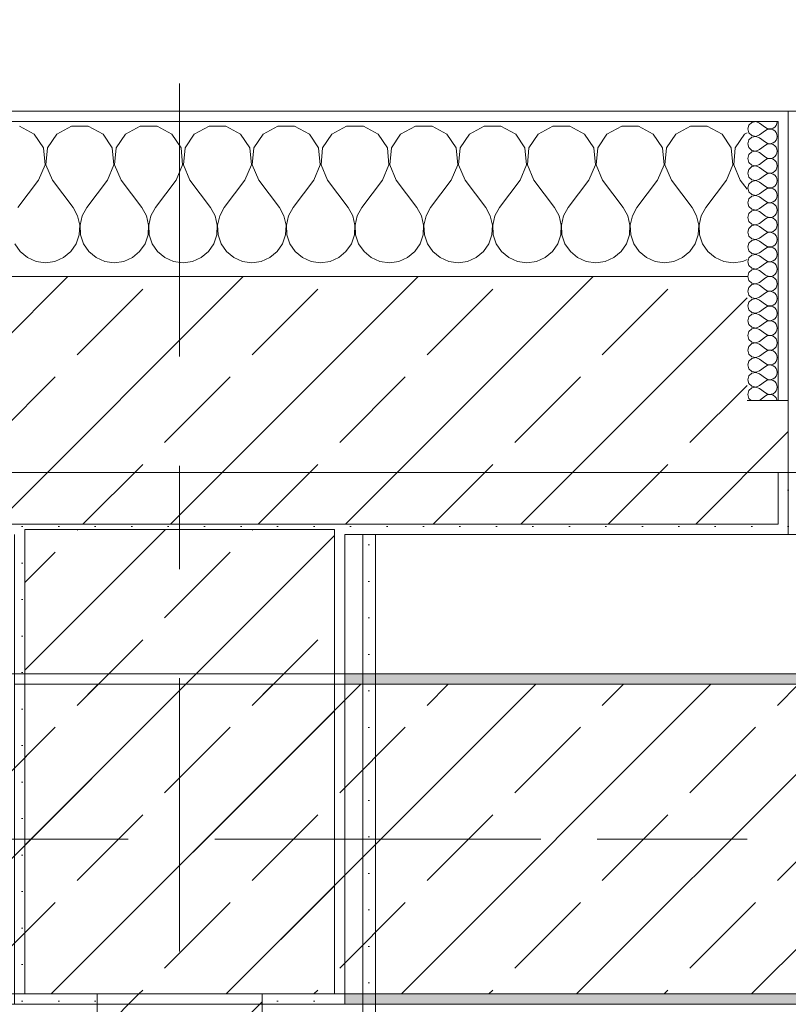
# Model space of a CAD drawing. Header units: metres. Extents: x -3.6 to 84.5, y -11 to 16.8.
# Tile 45 of 256: x 4 to 4.7, y 13 to 13.9. Entities that reach past the tile are written whole.
import ezdxf

# ---------------------------------------------------------------- set-up
doc = ezdxf.new("R2010")
doc.units = ezdxf.units.M
doc.header["$MEASUREMENT"] = 0
for name, pattern in [('Achse', [0.2, 0.1, -0.05, 0, -0.05]), ('Strichlinie doppelt', [0.546806, 0.264583, -0.105833, 0.070556, -0.105833]), ('Wipeout_Contour', [1, 0, -1])]:
    doc.linetypes.add(name, pattern=pattern)
for name, color, linetype in [('451 - Universal.Achsen Raster', 7, 'Continuous'), ('604 - Struktur.Wand Aussen', 7, 'Continuous'), ('605 - Struktur.Wand Innen', 7, 'Continuous'), ('607 - Struktur.Stütze', 7, 'Continuous'), ('608 - Struktur.Träger', 7, 'Continuous'), ('Neubau_606 - Struktur.Wand Innen Ausbau', 7, 'Continuous'), ('Neubau_653 - Abdeckung.TB Verkofferung', 7, 'Continuous')]:
    doc.layers.add(name, color=color, linetype=linetype)
pattern_1 = [(45, (0, 0), (-0.0848528, 0.0848528), []), (45, (-0.04243, 0.04243), (-0.0848528, 0.0848528), [0.09, -0.03])]
pattern_2 = [(45, (0, 0), (-0.01767767, 0.01767767), [0, -0.025])]
pattern_3 = [(0, (0, 0), (0, 0.08660254), [0, -0.05]), (0, (0.025, 0.0433), (0, 0.08660254), [0, -0.05])]

# ---------------------------------------------------------------- blocks, each defined once
blk = doc.blocks.new('*X17')
at = {"layer": '604 - Struktur.Wand Aussen', "color": 7, "linetype": 'Continuous', "lineweight": 5}
for p, q in [((3.9891, 13.83299), (3.97479, 13.84066)), ((4.02521, 13.84066), (4.0109, 13.83299)), ((4.04145, 13.84066), (4.02521, 13.84066)), ((4.05576, 13.83299), (4.04145, 13.84066)), ((4.09188, 13.84066), (4.07757, 13.83299)), ((4.10812, 13.84066), (4.09188, 13.84066)), ((4.12243, 13.83299), (4.10812, 13.84066)), ((4.15855, 13.84066), (4.14424, 13.83299)), ((4.17479, 13.84066), (4.15855, 13.84066)), ((4.1891, 13.83299), (4.17479, 13.84066)), ((4.22521, 13.84066), (4.2109, 13.83299)), ((4.24145, 13.84066), (4.22521, 13.84066)), ((4.25576, 13.83299), (4.24145, 13.84066)), ((4.29188, 13.84066), (4.27757, 13.83299)), ((4.30812, 13.84066), (4.29188, 13.84066)), ((4.32243, 13.83299), (4.30812, 13.84066)), ((4.35855, 13.84066), (4.34424, 13.83299)), ((4.37479, 13.84066), (4.35855, 13.84066)), ((4.3891, 13.83299), (4.37479, 13.84066)), ((4.42521, 13.84066), (4.4109, 13.83299)), ((4.44145, 13.84066), (4.42521, 13.84066)), ((4.45576, 13.83299), (4.44145, 13.84066)), ((4.49188, 13.84066), (4.47757, 13.83299)), ((4.50812, 13.84066), (4.49188, 13.84066)), ((4.52243, 13.83299), (4.50812, 13.84066)), ((4.55855, 13.84066), (4.54424, 13.83299)), ((4.57479, 13.84066), (4.55855, 13.84066)), ((4.5891, 13.83299), (4.57479, 13.84066)), ((4.62521, 13.84066), (4.6109, 13.83299)), ((4.64145, 13.84066), (4.62521, 13.84066)), ((4.65576, 13.83299), (4.64145, 13.84066)), ((3.99808, 13.81947), (3.9891, 13.83299)), ((4.0109, 13.83299), (4.00192, 13.81947)), ((4.06475, 13.81947), (4.05576, 13.83299)), ((4.07757, 13.83299), (4.06858, 13.81947)), ((4.13142, 13.81947), (4.12243, 13.83299)), ((4.14424, 13.83299), (4.13525, 13.81947)), ((4.19808, 13.81947), (4.1891, 13.83299)), ((4.2109, 13.83299), (4.20192, 13.81947)), ((4.26475, 13.81947), (4.25576, 13.83299)), ((4.27757, 13.83299), (4.26858, 13.81947)), ((4.33142, 13.81947), (4.32243, 13.83299)), ((4.34424, 13.83299), (4.33525, 13.81947)), ((4.39808, 13.81947), (4.3891, 13.83299)), ((4.4109, 13.83299), (4.40192, 13.81947)), ((4.46475, 13.81947), (4.45576, 13.83299)), ((4.47757, 13.83299), (4.46858, 13.81947)), ((4.53142, 13.81947), (4.52243, 13.83299)), ((4.54424, 13.83299), (4.53525, 13.81947)), ((4.59808, 13.81947), (4.5891, 13.83299)), ((4.6109, 13.83299), (4.60192, 13.81947)), ((4.66475, 13.81947), (4.65576, 13.83299)), ((4.67757, 13.83299), (4.66858, 13.81947)), ((4.68, 13.83429), (4.67757, 13.83299)), ((3.99962, 13.8033), (3.99808, 13.81947)), ((4.00192, 13.81947), (4.00038, 13.8033)), ((4.06629, 13.8033), (4.06475, 13.81947)), ((4.06858, 13.81947), (4.06705, 13.8033)), ((4.13295, 13.8033), (4.13142, 13.81947)), ((4.13525, 13.81947), (4.13371, 13.8033)), ((4.19962, 13.8033), (4.19808, 13.81947)), ((4.20192, 13.81947), (4.20038, 13.8033)), ((4.26629, 13.8033), (4.26475, 13.81947)), ((4.26858, 13.81947), (4.26705, 13.8033)), ((4.33295, 13.8033), (4.33142, 13.81947)), ((4.33525, 13.81947), (4.33371, 13.8033)), ((4.39962, 13.8033), (4.39808, 13.81947)), ((4.40192, 13.81947), (4.40038, 13.8033)), ((4.46629, 13.8033), (4.46475, 13.81947)), ((4.46858, 13.81947), (4.46705, 13.8033)), ((4.53295, 13.8033), (4.53142, 13.81947)), ((4.53525, 13.81947), (4.53371, 13.8033)), ((4.59962, 13.8033), (4.59808, 13.81947)), ((4.60192, 13.81947), (4.60038, 13.8033)), ((4.66629, 13.8033), (4.66475, 13.81947)), ((4.66858, 13.81947), (4.66705, 13.8033)), ((3.99333, 13.78833), (3.99962, 13.8033)), ((4.00038, 13.8033), (4.00667, 13.78833)), ((4.06, 13.78833), (4.06629, 13.8033)), ((4.06705, 13.8033), (4.07333, 13.78833)), ((4.12667, 13.78833), (4.13295, 13.8033)), ((4.13371, 13.8033), (4.14, 13.78833)), ((4.19333, 13.78833), (4.19962, 13.8033)), ((4.20038, 13.8033), (4.20667, 13.78833)), ((4.26, 13.78833), (4.26629, 13.8033)), ((4.26705, 13.8033), (4.27333, 13.78833)), ((4.32667, 13.78833), (4.33295, 13.8033)), ((4.33371, 13.8033), (4.34, 13.78833)), ((4.39333, 13.78833), (4.39962, 13.8033)), ((4.40038, 13.8033), (4.40667, 13.78833)), ((4.46, 13.78833), (4.46629, 13.8033)), ((4.46705, 13.8033), (4.47333, 13.78833)), ((4.52667, 13.78833), (4.53295, 13.8033)), ((4.53371, 13.8033), (4.54, 13.78833)), ((4.59333, 13.78833), (4.59962, 13.8033)), ((4.60038, 13.8033), (4.60667, 13.78833)), ((4.66, 13.78833), (4.66629, 13.8033)), ((4.66705, 13.8033), (4.67333, 13.78833)), ((3.99333, 13.78833), (3.97333, 13.76167)), ((4.00667, 13.78833), (4.02667, 13.76167)), ((4.06, 13.78833), (4.04, 13.76167)), ((4.07333, 13.78833), (4.09333, 13.76167)), ((4.12667, 13.78833), (4.10667, 13.76167)), ((4.14, 13.78833), (4.16, 13.76167)), ((4.19333, 13.78833), (4.17333, 13.76167)), ((4.20667, 13.78833), (4.22667, 13.76167)), ((4.26, 13.78833), (4.24, 13.76167)), ((4.27333, 13.78833), (4.29333, 13.76167)), ((4.32667, 13.78833), (4.30667, 13.76167)), ((4.34, 13.78833), (4.36, 13.76167)), ((4.39333, 13.78833), (4.37333, 13.76167)), ((4.40667, 13.78833), (4.42667, 13.76167)), ((4.46, 13.78833), (4.44, 13.76167)), ((4.47333, 13.78833), (4.49333, 13.76167)), ((4.52667, 13.78833), (4.50667, 13.76167)), ((4.54, 13.78833), (4.56, 13.76167)), ((4.59333, 13.78833), (4.57333, 13.76167)), ((4.60667, 13.78833), (4.62667, 13.76167)), ((4.66, 13.78833), (4.64, 13.76167)), ((4.67333, 13.78833), (4.68, 13.77944)), ((4.03112, 13.75362), (4.02667, 13.76167)), ((4.0332, 13.74466), (4.03112, 13.75362)), ((4.03555, 13.75362), (4.03347, 13.74466)), ((4.04, 13.76167), (4.03555, 13.75362)), ((4.09778, 13.75362), (4.09333, 13.76167)), ((4.09987, 13.74466), (4.09778, 13.75362)), ((4.10222, 13.75362), (4.10013, 13.74466)), ((4.10667, 13.76167), (4.10222, 13.75362)), ((4.16445, 13.75362), (4.16, 13.76167)), ((4.16653, 13.74466), (4.16445, 13.75362)), ((4.16888, 13.75362), (4.1668, 13.74466)), ((4.17333, 13.76167), (4.16888, 13.75362)), ((4.23112, 13.75362), (4.22667, 13.76167)), ((4.2332, 13.74466), (4.23112, 13.75362)), ((4.23555, 13.75362), (4.23347, 13.74466)), ((4.24, 13.76167), (4.23555, 13.75362)), ((4.29778, 13.75362), (4.29333, 13.76167)), ((4.29987, 13.74466), (4.29778, 13.75362)), ((4.30222, 13.75362), (4.30013, 13.74466)), ((4.30667, 13.76167), (4.30222, 13.75362)), ((4.36445, 13.75362), (4.36, 13.76167)), ((4.36653, 13.74466), (4.36445, 13.75362)), ((4.36888, 13.75362), (4.3668, 13.74466)), ((4.37333, 13.76167), (4.36888, 13.75362)), ((4.43112, 13.75362), (4.42667, 13.76167)), ((4.4332, 13.74466), (4.43112, 13.75362)), ((4.43555, 13.75362), (4.43347, 13.74466)), ((4.44, 13.76167), (4.43555, 13.75362)), ((4.49778, 13.75362), (4.49333, 13.76167)), ((4.49987, 13.74466), (4.49778, 13.75362)), ((4.50222, 13.75362), (4.50013, 13.74466)), ((4.50667, 13.76167), (4.50222, 13.75362)), ((4.56445, 13.75362), (4.56, 13.76167)), ((4.56653, 13.74466), (4.56445, 13.75362)), ((4.56888, 13.75362), (4.5668, 13.74466)), ((4.57333, 13.76167), (4.56888, 13.75362)), ((4.63112, 13.75362), (4.62667, 13.76167)), ((4.6332, 13.74466), (4.63112, 13.75362)), ((4.63555, 13.75362), (4.63347, 13.74466)), ((4.64, 13.76167), (4.63555, 13.75362)), ((4.03275, 13.73547), (4.0332, 13.74466)), ((4.03347, 13.74466), (4.03391, 13.73547)), ((4.09942, 13.73547), (4.09987, 13.74466)), ((4.10013, 13.74466), (4.10058, 13.73547)), ((4.16609, 13.73547), (4.16653, 13.74466)), ((4.1668, 13.74466), (4.16725, 13.73547)), ((4.23275, 13.73547), (4.2332, 13.74466)), ((4.23347, 13.74466), (4.23391, 13.73547)), ((4.29942, 13.73547), (4.29987, 13.74466)), ((4.30013, 13.74466), (4.30058, 13.73547)), ((4.36609, 13.73547), (4.36653, 13.74466)), ((4.3668, 13.74466), (4.36725, 13.73547)), ((4.43275, 13.73547), (4.4332, 13.74466)), ((4.43347, 13.74466), (4.43391, 13.73547)), ((4.49942, 13.73547), (4.49987, 13.74466)), ((4.50013, 13.74466), (4.50058, 13.73547)), ((4.56609, 13.73547), (4.56653, 13.74466)), ((4.5668, 13.74466), (4.56725, 13.73547)), ((4.63275, 13.73547), (4.6332, 13.74466)), ((4.63347, 13.74466), (4.63391, 13.73547)), ((4.02981, 13.72676), (4.03275, 13.73547)), ((4.03391, 13.73547), (4.03685, 13.72676)), ((4.09648, 13.72676), (4.09942, 13.73547)), ((4.10058, 13.73547), (4.10352, 13.72676)), ((4.16315, 13.72676), (4.16609, 13.73547)), ((4.16725, 13.73547), (4.17019, 13.72676)), ((4.22981, 13.72676), (4.23275, 13.73547)), ((4.23391, 13.73547), (4.23685, 13.72676)), ((4.29648, 13.72676), (4.29942, 13.73547)), ((4.30058, 13.73547), (4.30352, 13.72676)), ((4.36315, 13.72676), (4.36609, 13.73547)), ((4.36725, 13.73547), (4.37019, 13.72676)), ((4.42981, 13.72676), (4.43275, 13.73547)), ((4.43391, 13.73547), (4.43685, 13.72676)), ((4.49648, 13.72676), (4.49942, 13.73547)), ((4.50058, 13.73547), (4.50352, 13.72676)), ((4.56315, 13.72676), (4.56609, 13.73547)), ((4.56725, 13.73547), (4.57019, 13.72676)), ((4.62981, 13.72676), (4.63275, 13.73547)), ((4.63391, 13.73547), (4.63685, 13.72676)), ((3.97019, 13.72676), (3.97539, 13.71918)), ((4.02461, 13.71918), (4.02981, 13.72676)), ((4.03685, 13.72676), (4.04206, 13.71918)), ((4.09127, 13.71918), (4.09648, 13.72676)), ((4.10352, 13.72676), (4.10873, 13.71918)), ((4.15794, 13.71918), (4.16315, 13.72676)), ((4.17019, 13.72676), (4.17539, 13.71918)), ((4.22461, 13.71918), (4.22981, 13.72676)), ((4.23685, 13.72676), (4.24206, 13.71918)), ((4.29127, 13.71918), (4.29648, 13.72676)), ((4.30352, 13.72676), (4.30873, 13.71918)), ((4.35794, 13.71918), (4.36315, 13.72676)), ((4.37019, 13.72676), (4.37539, 13.71918)), ((4.42461, 13.71918), (4.42981, 13.72676)), ((4.43685, 13.72676), (4.44206, 13.71918)), ((4.49127, 13.71918), (4.49648, 13.72676)), ((4.50352, 13.72676), (4.50873, 13.71918)), ((4.55794, 13.71918), (4.56315, 13.72676)), ((4.57019, 13.72676), (4.57539, 13.71918)), ((4.62461, 13.71918), (4.62981, 13.72676)), ((4.63685, 13.72676), (4.64206, 13.71918)), ((3.97539, 13.71918), (3.98248, 13.71331)), ((4.01752, 13.71331), (4.02461, 13.71918)), ((4.04206, 13.71918), (4.04914, 13.71331)), ((4.08419, 13.71331), (4.09127, 13.71918)), ((4.10873, 13.71918), (4.11581, 13.71331)), ((4.15086, 13.71331), (4.15794, 13.71918)), ((4.17539, 13.71918), (4.18248, 13.71331)), ((4.21752, 13.71331), (4.22461, 13.71918)), ((4.24206, 13.71918), (4.24914, 13.71331)), ((4.28419, 13.71331), (4.29127, 13.71918)), ((4.30873, 13.71918), (4.31581, 13.71331)), ((4.35086, 13.71331), (4.35794, 13.71918)), ((4.37539, 13.71918), (4.38248, 13.71331)), ((4.41752, 13.71331), (4.42461, 13.71918)), ((4.44206, 13.71918), (4.44914, 13.71331)), ((4.48419, 13.71331), (4.49127, 13.71918)), ((4.50873, 13.71918), (4.51581, 13.71331)), ((4.55086, 13.71331), (4.55794, 13.71918)), ((4.57539, 13.71918), (4.58248, 13.71331)), ((4.61752, 13.71331), (4.62461, 13.71918)), ((4.64206, 13.71918), (4.64914, 13.71331)), ((3.98248, 13.71331), (3.99089, 13.7096)), ((3.99089, 13.7096), (4, 13.70833)), ((4, 13.70833), (4.00911, 13.7096)), ((4.00911, 13.7096), (4.01752, 13.71331)), ((4.04914, 13.71331), (4.05756, 13.7096)), ((4.05756, 13.7096), (4.06667, 13.70833)), ((4.06667, 13.70833), (4.07578, 13.7096)), ((4.07578, 13.7096), (4.08419, 13.71331)), ((4.11581, 13.71331), (4.12422, 13.7096)), ((4.12422, 13.7096), (4.13333, 13.70833)), ((4.13333, 13.70833), (4.14244, 13.7096)), ((4.14244, 13.7096), (4.15086, 13.71331)), ((4.18248, 13.71331), (4.19089, 13.7096)), ((4.19089, 13.7096), (4.2, 13.70833)), ((4.2, 13.70833), (4.20911, 13.7096)), ((4.20911, 13.7096), (4.21752, 13.71331)), ((4.24914, 13.71331), (4.25756, 13.7096)), ((4.25756, 13.7096), (4.26667, 13.70833)), ((4.26667, 13.70833), (4.27578, 13.7096)), ((4.27578, 13.7096), (4.28419, 13.71331)), ((4.31581, 13.71331), (4.32422, 13.7096)), ((4.32422, 13.7096), (4.33333, 13.70833)), ((4.33333, 13.70833), (4.34244, 13.7096)), ((4.34244, 13.7096), (4.35086, 13.71331)), ((4.38248, 13.71331), (4.39089, 13.7096)), ((4.39089, 13.7096), (4.4, 13.70833)), ((4.4, 13.70833), (4.40911, 13.7096)), ((4.40911, 13.7096), (4.41752, 13.71331)), ((4.44914, 13.71331), (4.45756, 13.7096)), ((4.45756, 13.7096), (4.46667, 13.70833)), ((4.46667, 13.70833), (4.47578, 13.7096)), ((4.47578, 13.7096), (4.48419, 13.71331)), ((4.51581, 13.71331), (4.52422, 13.7096)), ((4.52422, 13.7096), (4.53333, 13.70833)), ((4.53333, 13.70833), (4.54244, 13.7096)), ((4.54244, 13.7096), (4.55086, 13.71331)), ((4.58248, 13.71331), (4.59089, 13.7096)), ((4.59089, 13.7096), (4.6, 13.70833)), ((4.6, 13.70833), (4.60911, 13.7096)), ((4.60911, 13.7096), (4.61752, 13.71331)), ((4.64914, 13.71331), (4.65756, 13.7096)), ((4.65756, 13.7096), (4.66667, 13.70833)), ((4.66667, 13.70833), (4.67578, 13.7096)), ((4.67578, 13.7096), (4.68, 13.71146))]:
    blk.add_line(p, q, dxfattribs=at)
blk = doc.blocks.new('*X38')
at = {"layer": '604 - Struktur.Wand Aussen', "color": 7, "linetype": 'Continuous', "lineweight": 5}
for p, q in [((4.68178, 13.84161), (4.68071, 13.83786)), ((4.68466, 13.84425), (4.68178, 13.84161)), ((4.6885, 13.84497), (4.68466, 13.84425)), ((4.69214, 13.84357), (4.6885, 13.84497)), ((4.69214, 13.84357), (4.69786, 13.83929)), ((4.69786, 13.83929), (4.69958, 13.83833)), ((4.70534, 13.83861), (4.70696, 13.83973)), ((4.70696, 13.83973), (4.70822, 13.84124)), ((4.70822, 13.84124), (4.70901, 13.84305)), ((4.70901, 13.84305), (4.70929, 13.845)), ((4.68071, 13.83786), (4.68178, 13.8341)), ((4.68178, 13.8341), (4.68466, 13.83147)), ((4.68466, 13.82996), (4.68178, 13.82733)), ((4.68466, 13.83147), (4.6885, 13.83074)), ((4.6885, 13.83069), (4.68466, 13.82996)), ((4.6885, 13.83074), (4.69214, 13.83214)), ((4.69214, 13.82929), (4.6885, 13.83069)), ((4.69214, 13.83214), (4.69786, 13.83643)), ((4.69958, 13.83738), (4.69786, 13.83643)), ((4.69958, 13.83833), (4.7015, 13.83789)), ((4.7015, 13.83783), (4.69958, 13.83738)), ((4.7015, 13.83789), (4.70347, 13.83798)), ((4.70347, 13.83773), (4.7015, 13.83783)), ((4.70347, 13.83798), (4.70534, 13.83861)), ((4.70534, 13.8371), (4.70347, 13.83773)), ((4.70696, 13.83599), (4.70534, 13.8371)), ((4.70822, 13.83447), (4.70696, 13.83599)), ((4.70901, 13.83267), (4.70822, 13.83447)), ((4.70929, 13.83071), (4.70901, 13.83267)), ((4.70901, 13.82876), (4.70929, 13.83071)), ((4.68178, 13.82733), (4.68071, 13.82357)), ((4.68071, 13.82357), (4.68178, 13.81982)), ((4.69214, 13.82929), (4.69786, 13.825)), ((4.69214, 13.81786), (4.69786, 13.82214)), ((4.69786, 13.825), (4.69958, 13.82405)), ((4.69958, 13.8231), (4.69786, 13.82214)), ((4.69958, 13.82405), (4.7015, 13.8236)), ((4.7015, 13.82354), (4.69958, 13.8231)), ((4.7015, 13.8236), (4.70347, 13.8237)), ((4.70347, 13.82345), (4.7015, 13.82354)), ((4.70347, 13.8237), (4.70534, 13.82433)), ((4.70534, 13.82282), (4.70347, 13.82345)), ((4.70534, 13.82433), (4.70696, 13.82544)), ((4.70696, 13.8217), (4.70534, 13.82282)), ((4.70696, 13.82544), (4.70822, 13.82696)), ((4.70822, 13.82018), (4.70696, 13.8217)), ((4.70822, 13.82696), (4.70901, 13.82876)), ((4.70901, 13.81838), (4.70822, 13.82018)), ((4.68178, 13.81304), (4.68071, 13.80929)), ((4.68178, 13.81982), (4.68466, 13.81718)), ((4.68466, 13.81567), (4.68178, 13.81304)), ((4.68466, 13.81718), (4.6885, 13.81646)), ((4.6885, 13.8164), (4.68466, 13.81567)), ((4.6885, 13.81646), (4.69214, 13.81786)), ((4.69214, 13.815), (4.6885, 13.8164)), ((4.69214, 13.815), (4.69786, 13.81071)), ((4.69786, 13.81071), (4.69958, 13.80976)), ((4.70534, 13.81004), (4.70696, 13.81116)), ((4.70696, 13.81116), (4.70822, 13.81267)), ((4.70822, 13.81267), (4.70901, 13.81448)), ((4.70929, 13.81643), (4.70901, 13.81838)), ((4.70901, 13.81448), (4.70929, 13.81643)), ((4.68071, 13.80929), (4.68178, 13.80553)), ((4.68178, 13.80553), (4.68466, 13.8029)), ((4.68466, 13.80139), (4.68178, 13.79876)), ((4.68466, 13.8029), (4.6885, 13.80217)), ((4.6885, 13.80211), (4.68466, 13.80139)), ((4.6885, 13.80217), (4.69214, 13.80357)), ((4.69214, 13.80071), (4.6885, 13.80211)), ((4.69214, 13.80357), (4.69786, 13.80786)), ((4.69958, 13.80881), (4.69786, 13.80786)), ((4.69958, 13.80976), (4.7015, 13.80931)), ((4.7015, 13.80926), (4.69958, 13.80881)), ((4.7015, 13.80931), (4.70347, 13.80941)), ((4.70347, 13.80916), (4.7015, 13.80926)), ((4.70347, 13.80941), (4.70534, 13.81004)), ((4.70534, 13.80853), (4.70347, 13.80916)), ((4.70696, 13.80742), (4.70534, 13.80853)), ((4.70822, 13.8059), (4.70696, 13.80742)), ((4.70901, 13.80409), (4.70822, 13.8059)), ((4.70929, 13.80214), (4.70901, 13.80409)), ((4.70901, 13.80019), (4.70929, 13.80214)), ((4.68178, 13.79876), (4.68071, 13.795)), ((4.68071, 13.795), (4.68178, 13.79124)), ((4.69214, 13.80071), (4.69786, 13.79643)), ((4.69214, 13.78929), (4.69786, 13.79357)), ((4.69786, 13.79643), (4.69958, 13.79547)), ((4.69958, 13.79453), (4.69786, 13.79357)), ((4.69958, 13.79547), (4.7015, 13.79503)), ((4.7015, 13.79497), (4.69958, 13.79453)), ((4.7015, 13.79503), (4.70347, 13.79512)), ((4.70347, 13.79488), (4.7015, 13.79497)), ((4.70347, 13.79512), (4.70534, 13.79575)), ((4.70534, 13.79425), (4.70347, 13.79488)), ((4.70534, 13.79575), (4.70696, 13.79687)), ((4.70696, 13.79313), (4.70534, 13.79425)), ((4.70696, 13.79687), (4.70822, 13.79839)), ((4.70822, 13.79161), (4.70696, 13.79313)), ((4.70822, 13.79839), (4.70901, 13.80019)), ((4.70901, 13.78981), (4.70822, 13.79161)), ((4.68178, 13.78447), (4.68071, 13.78071)), ((4.68178, 13.79124), (4.68466, 13.78861)), ((4.68466, 13.7871), (4.68178, 13.78447)), ((4.68466, 13.78861), (4.6885, 13.78789)), ((4.6885, 13.78783), (4.68466, 13.7871)), ((4.6885, 13.78789), (4.69214, 13.78929)), ((4.69214, 13.78643), (4.6885, 13.78783)), ((4.69214, 13.78643), (4.69786, 13.78214)), ((4.69786, 13.78214), (4.69958, 13.78119)), ((4.70534, 13.78147), (4.70696, 13.78258)), ((4.70696, 13.78258), (4.70822, 13.7841)), ((4.70822, 13.7841), (4.70901, 13.78591)), ((4.70929, 13.78786), (4.70901, 13.78981)), ((4.70901, 13.78591), (4.70929, 13.78786)), ((4.68071, 13.78071), (4.68178, 13.77696)), ((4.68178, 13.77696), (4.68466, 13.77433)), ((4.68466, 13.77282), (4.68178, 13.77018)), ((4.68466, 13.77433), (4.6885, 13.7736)), ((4.6885, 13.77354), (4.68466, 13.77282)), ((4.6885, 13.7736), (4.69214, 13.775)), ((4.69214, 13.77214), (4.6885, 13.77354)), ((4.69214, 13.775), (4.69786, 13.77929)), ((4.69958, 13.78024), (4.69786, 13.77929)), ((4.69958, 13.78119), (4.7015, 13.78074)), ((4.7015, 13.78069), (4.69958, 13.78024)), ((4.7015, 13.78074), (4.70347, 13.78084)), ((4.70347, 13.78059), (4.7015, 13.78069)), ((4.70347, 13.78084), (4.70534, 13.78147)), ((4.70534, 13.77996), (4.70347, 13.78059)), ((4.70696, 13.77884), (4.70534, 13.77996)), ((4.70822, 13.77733), (4.70696, 13.77884)), ((4.70901, 13.77552), (4.70822, 13.77733)), ((4.70929, 13.77357), (4.70901, 13.77552)), ((4.70901, 13.77162), (4.70929, 13.77357)), ((4.68178, 13.77018), (4.68071, 13.76643)), ((4.68071, 13.76643), (4.68178, 13.76267)), ((4.69214, 13.77214), (4.69786, 13.76786)), ((4.69214, 13.76071), (4.69786, 13.765)), ((4.69786, 13.76786), (4.69958, 13.7669)), ((4.69958, 13.76595), (4.69786, 13.765)), ((4.69958, 13.7669), (4.7015, 13.76646)), ((4.7015, 13.7664), (4.69958, 13.76595)), ((4.7015, 13.76646), (4.70347, 13.76655)), ((4.70347, 13.7663), (4.7015, 13.7664)), ((4.70347, 13.76655), (4.70534, 13.76718)), ((4.70534, 13.76567), (4.70347, 13.7663)), ((4.70534, 13.76718), (4.70696, 13.7683)), ((4.70696, 13.76456), (4.70534, 13.76567)), ((4.70696, 13.7683), (4.70822, 13.76982)), ((4.70822, 13.76304), (4.70696, 13.76456)), ((4.70822, 13.76982), (4.70901, 13.77162)), ((4.70901, 13.76124), (4.70822, 13.76304)), ((4.68178, 13.7559), (4.68071, 13.75214)), ((4.68178, 13.76267), (4.68466, 13.76004)), ((4.68466, 13.75853), (4.68178, 13.7559)), ((4.68466, 13.76004), (4.6885, 13.75931)), ((4.6885, 13.75926), (4.68466, 13.75853)), ((4.6885, 13.75931), (4.69214, 13.76071)), ((4.69214, 13.75786), (4.6885, 13.75926)), ((4.69214, 13.75786), (4.69786, 13.75357)), ((4.69786, 13.75357), (4.69958, 13.75262)), ((4.70534, 13.7529), (4.70696, 13.75401)), ((4.70696, 13.75401), (4.70822, 13.75553)), ((4.70822, 13.75553), (4.70901, 13.75733)), ((4.70929, 13.75929), (4.70901, 13.76124)), ((4.70901, 13.75733), (4.70929, 13.75929)), ((4.68071, 13.75214), (4.68178, 13.74839)), ((4.68178, 13.74839), (4.68466, 13.74575)), ((4.68466, 13.74425), (4.68178, 13.74161)), ((4.68466, 13.74575), (4.6885, 13.74503)), ((4.6885, 13.74497), (4.68466, 13.74425)), ((4.6885, 13.74503), (4.69214, 13.74643)), ((4.69214, 13.74357), (4.6885, 13.74497)), ((4.69214, 13.74643), (4.69786, 13.75071)), ((4.69958, 13.75167), (4.69786, 13.75071)), ((4.69958, 13.75262), (4.7015, 13.75217)), ((4.7015, 13.75211), (4.69958, 13.75167)), ((4.7015, 13.75217), (4.70347, 13.75227)), ((4.70347, 13.75202), (4.7015, 13.75211)), ((4.70347, 13.75227), (4.70534, 13.7529)), ((4.70534, 13.75139), (4.70347, 13.75202)), ((4.70696, 13.75027), (4.70534, 13.75139)), ((4.70822, 13.74876), (4.70696, 13.75027)), ((4.70901, 13.74695), (4.70822, 13.74876)), ((4.70929, 13.745), (4.70901, 13.74695)), ((4.70901, 13.74305), (4.70929, 13.745)), ((4.68178, 13.74161), (4.68071, 13.73786)), ((4.68071, 13.73786), (4.68178, 13.7341)), ((4.68178, 13.7341), (4.68466, 13.73147)), ((4.69214, 13.74357), (4.69786, 13.73929)), ((4.69214, 13.73214), (4.69786, 13.73643)), ((4.69786, 13.73929), (4.69958, 13.73833)), ((4.69958, 13.73738), (4.69786, 13.73643)), ((4.69958, 13.73833), (4.7015, 13.73789)), ((4.7015, 13.73783), (4.69958, 13.73738)), ((4.7015, 13.73789), (4.70347, 13.73798)), ((4.70347, 13.73773), (4.7015, 13.73783)), ((4.70347, 13.73798), (4.70534, 13.73861)), ((4.70534, 13.7371), (4.70347, 13.73773)), ((4.70534, 13.73861), (4.70696, 13.73973)), ((4.70696, 13.73599), (4.70534, 13.7371)), ((4.70696, 13.73973), (4.70822, 13.74124)), ((4.70822, 13.73447), (4.70696, 13.73599)), ((4.70822, 13.74124), (4.70901, 13.74305)), ((4.70901, 13.73267), (4.70822, 13.73447)), ((4.68178, 13.72733), (4.68071, 13.72357)), ((4.68466, 13.72996), (4.68178, 13.72733)), ((4.68466, 13.73147), (4.6885, 13.73074)), ((4.6885, 13.73069), (4.68466, 13.72996)), ((4.6885, 13.73074), (4.69214, 13.73214)), ((4.69214, 13.72929), (4.6885, 13.73069)), ((4.69214, 13.72929), (4.69786, 13.725)), ((4.69786, 13.725), (4.69958, 13.72405)), ((4.70534, 13.72433), (4.70696, 13.72544)), ((4.70696, 13.72544), (4.70822, 13.72696)), ((4.70822, 13.72696), (4.70901, 13.72876)), ((4.70929, 13.73071), (4.70901, 13.73267)), ((4.70901, 13.72876), (4.70929, 13.73071)), ((4.68071, 13.72357), (4.68178, 13.71982)), ((4.68178, 13.71982), (4.68466, 13.71718)), ((4.68466, 13.71567), (4.68178, 13.71304)), ((4.68466, 13.71718), (4.6885, 13.71646)), ((4.6885, 13.7164), (4.68466, 13.71567)), ((4.6885, 13.71646), (4.69214, 13.71786)), ((4.69214, 13.715), (4.6885, 13.7164)), ((4.69214, 13.71786), (4.69786, 13.72214)), ((4.69214, 13.715), (4.69786, 13.71071)), ((4.69958, 13.7231), (4.69786, 13.72214)), ((4.69958, 13.72405), (4.7015, 13.7236)), ((4.7015, 13.72354), (4.69958, 13.7231)), ((4.7015, 13.7236), (4.70347, 13.7237)), ((4.70347, 13.72345), (4.7015, 13.72354)), ((4.70347, 13.7237), (4.70534, 13.72433)), ((4.70534, 13.72282), (4.70347, 13.72345)), ((4.70696, 13.7217), (4.70534, 13.72282)), ((4.70822, 13.72018), (4.70696, 13.7217)), ((4.70901, 13.71838), (4.70822, 13.72018)), ((4.70929, 13.71643), (4.70901, 13.71838)), ((4.70901, 13.71448), (4.70929, 13.71643)), ((4.68178, 13.71304), (4.68071, 13.70929)), ((4.68071, 13.70929), (4.68178, 13.70553)), ((4.68178, 13.70553), (4.68466, 13.7029)), ((4.69214, 13.70357), (4.69786, 13.70786)), ((4.69786, 13.71071), (4.69958, 13.70976)), ((4.69958, 13.70881), (4.69786, 13.70786)), ((4.69958, 13.70976), (4.7015, 13.70931)), ((4.7015, 13.70926), (4.69958, 13.70881)), ((4.7015, 13.70931), (4.70347, 13.70941)), ((4.70347, 13.70916), (4.7015, 13.70926)), ((4.70347, 13.70941), (4.70534, 13.71004)), ((4.70534, 13.70853), (4.70347, 13.70916)), ((4.70534, 13.71004), (4.70696, 13.71116)), ((4.70696, 13.70742), (4.70534, 13.70853)), ((4.70696, 13.71116), (4.70822, 13.71267)), ((4.70822, 13.7059), (4.70696, 13.70742)), ((4.70822, 13.71267), (4.70901, 13.71448)), ((4.70901, 13.70409), (4.70822, 13.7059)), ((4.68178, 13.69876), (4.68071, 13.695)), ((4.68466, 13.70139), (4.68178, 13.69876)), ((4.68466, 13.7029), (4.6885, 13.70217)), ((4.6885, 13.70211), (4.68466, 13.70139)), ((4.6885, 13.70217), (4.69214, 13.70357)), ((4.69214, 13.70071), (4.6885, 13.70211)), ((4.69214, 13.70071), (4.69786, 13.69643)), ((4.69786, 13.69643), (4.69958, 13.69547)), ((4.70534, 13.69575), (4.70696, 13.69687)), ((4.70696, 13.69687), (4.70822, 13.69839)), ((4.70822, 13.69839), (4.70901, 13.70019)), ((4.70929, 13.70214), (4.70901, 13.70409)), ((4.70901, 13.70019), (4.70929, 13.70214)), ((4.68071, 13.695), (4.68178, 13.69124)), ((4.68178, 13.69124), (4.68466, 13.68861)), ((4.68466, 13.6871), (4.68178, 13.68447)), ((4.68466, 13.68861), (4.6885, 13.68789)), ((4.6885, 13.68783), (4.68466, 13.6871)), ((4.6885, 13.68789), (4.69214, 13.68929)), ((4.69214, 13.68643), (4.6885, 13.68783)), ((4.69214, 13.68929), (4.69786, 13.69357)), ((4.69214, 13.68643), (4.69786, 13.68214)), ((4.69958, 13.69453), (4.69786, 13.69357)), ((4.69958, 13.69547), (4.7015, 13.69503)), ((4.7015, 13.69497), (4.69958, 13.69453)), ((4.7015, 13.69503), (4.70347, 13.69512)), ((4.70347, 13.69488), (4.7015, 13.69497)), ((4.70347, 13.69512), (4.70534, 13.69575)), ((4.70534, 13.69425), (4.70347, 13.69488)), ((4.70696, 13.69313), (4.70534, 13.69425)), ((4.70822, 13.69161), (4.70696, 13.69313)), ((4.70901, 13.68981), (4.70822, 13.69161)), ((4.70929, 13.68786), (4.70901, 13.68981)), ((4.70901, 13.68591), (4.70929, 13.68786)), ((4.68178, 13.68447), (4.68071, 13.68071)), ((4.68071, 13.68071), (4.68178, 13.67696)), ((4.68178, 13.67696), (4.68466, 13.67433)), ((4.69214, 13.675), (4.69786, 13.67929)), ((4.69786, 13.68214), (4.69958, 13.68119)), ((4.69958, 13.68024), (4.69786, 13.67929)), ((4.69958, 13.68119), (4.7015, 13.68074)), ((4.7015, 13.68069), (4.69958, 13.68024)), ((4.7015, 13.68074), (4.70347, 13.68084)), ((4.70347, 13.68059), (4.7015, 13.68069)), ((4.70347, 13.68084), (4.70534, 13.68147)), ((4.70534, 13.67996), (4.70347, 13.68059)), ((4.70534, 13.68147), (4.70696, 13.68258)), ((4.70696, 13.67884), (4.70534, 13.67996)), ((4.70696, 13.68258), (4.70822, 13.6841)), ((4.70822, 13.67733), (4.70696, 13.67884)), ((4.70822, 13.6841), (4.70901, 13.68591)), ((4.70901, 13.67552), (4.70822, 13.67733)), ((4.68178, 13.67018), (4.68071, 13.66643)), ((4.68466, 13.67282), (4.68178, 13.67018)), ((4.68466, 13.67433), (4.6885, 13.6736)), ((4.6885, 13.67354), (4.68466, 13.67282)), ((4.6885, 13.6736), (4.69214, 13.675)), ((4.69214, 13.67214), (4.6885, 13.67354)), ((4.69214, 13.67214), (4.69786, 13.66786)), ((4.69786, 13.66786), (4.69958, 13.6669)), ((4.70534, 13.66718), (4.70696, 13.6683)), ((4.70696, 13.6683), (4.70822, 13.66982)), ((4.70822, 13.66982), (4.70901, 13.67162)), ((4.70929, 13.67357), (4.70901, 13.67552)), ((4.70901, 13.67162), (4.70929, 13.67357)), ((4.68071, 13.66643), (4.68178, 13.66267)), ((4.68178, 13.66267), (4.68466, 13.66004)), ((4.68466, 13.65853), (4.68178, 13.6559)), ((4.68466, 13.66004), (4.6885, 13.65931)), ((4.6885, 13.65926), (4.68466, 13.65853)), ((4.6885, 13.65931), (4.69214, 13.66071)), ((4.69214, 13.65786), (4.6885, 13.65926)), ((4.69214, 13.66071), (4.69786, 13.665)), ((4.69214, 13.65786), (4.69786, 13.65357)), ((4.69958, 13.66595), (4.69786, 13.665)), ((4.69958, 13.6669), (4.7015, 13.66646)), ((4.7015, 13.6664), (4.69958, 13.66595)), ((4.7015, 13.66646), (4.70347, 13.66655)), ((4.70347, 13.6663), (4.7015, 13.6664)), ((4.70347, 13.66655), (4.70534, 13.66718)), ((4.70534, 13.66567), (4.70347, 13.6663)), ((4.70696, 13.66456), (4.70534, 13.66567)), ((4.70822, 13.66304), (4.70696, 13.66456)), ((4.70901, 13.66124), (4.70822, 13.66304)), ((4.70929, 13.65929), (4.70901, 13.66124)), ((4.70901, 13.65733), (4.70929, 13.65929)), ((4.68178, 13.6559), (4.68071, 13.65214)), ((4.68071, 13.65214), (4.68178, 13.64839)), ((4.68178, 13.64839), (4.68466, 13.64575)), ((4.69214, 13.64643), (4.69786, 13.65071)), ((4.69786, 13.65357), (4.69958, 13.65262)), ((4.69958, 13.65167), (4.69786, 13.65071)), ((4.69958, 13.65262), (4.7015, 13.65217)), ((4.7015, 13.65211), (4.69958, 13.65167)), ((4.7015, 13.65217), (4.70347, 13.65227)), ((4.70347, 13.65202), (4.7015, 13.65211)), ((4.70347, 13.65227), (4.70534, 13.6529)), ((4.70534, 13.65139), (4.70347, 13.65202)), ((4.70534, 13.6529), (4.70696, 13.65401)), ((4.70696, 13.65027), (4.70534, 13.65139)), ((4.70696, 13.65401), (4.70822, 13.65553)), ((4.70822, 13.64876), (4.70696, 13.65027)), ((4.70822, 13.65553), (4.70901, 13.65733)), ((4.70901, 13.64695), (4.70822, 13.64876)), ((4.68178, 13.64161), (4.68071, 13.63786)), ((4.68466, 13.64425), (4.68178, 13.64161)), ((4.68466, 13.64575), (4.6885, 13.64503)), ((4.6885, 13.64497), (4.68466, 13.64425)), ((4.6885, 13.64503), (4.69214, 13.64643)), ((4.69214, 13.64357), (4.6885, 13.64497)), ((4.69214, 13.64357), (4.69786, 13.63929)), ((4.69786, 13.63929), (4.69958, 13.63833)), ((4.70534, 13.63861), (4.70696, 13.63973)), ((4.70696, 13.63973), (4.70822, 13.64124)), ((4.70822, 13.64124), (4.70901, 13.64305)), ((4.70929, 13.645), (4.70901, 13.64695)), ((4.70901, 13.64305), (4.70929, 13.645)), ((4.68071, 13.63786), (4.68178, 13.6341)), ((4.68178, 13.6341), (4.68466, 13.63147)), ((4.68466, 13.62996), (4.68178, 13.62733)), ((4.68466, 13.63147), (4.6885, 13.63074)), ((4.6885, 13.63069), (4.68466, 13.62996)), ((4.6885, 13.63074), (4.69214, 13.63214)), ((4.69214, 13.62929), (4.6885, 13.63069)), ((4.69214, 13.63214), (4.69786, 13.63643)), ((4.69214, 13.62929), (4.69786, 13.625)), ((4.69958, 13.63738), (4.69786, 13.63643)), ((4.69958, 13.63833), (4.7015, 13.63789)), ((4.7015, 13.63783), (4.69958, 13.63738)), ((4.7015, 13.63789), (4.70347, 13.63798)), ((4.70347, 13.63773), (4.7015, 13.63783)), ((4.70347, 13.63798), (4.70534, 13.63861)), ((4.70534, 13.6371), (4.70347, 13.63773)), ((4.70696, 13.63599), (4.70534, 13.6371)), ((4.70822, 13.63447), (4.70696, 13.63599)), ((4.70901, 13.63267), (4.70822, 13.63447)), ((4.70929, 13.63071), (4.70901, 13.63267)), ((4.70901, 13.62876), (4.70929, 13.63071)), ((4.68178, 13.62733), (4.68071, 13.62357)), ((4.68071, 13.62357), (4.68178, 13.61982)), ((4.68178, 13.61982), (4.68466, 13.61718)), ((4.69214, 13.61786), (4.69786, 13.62214)), ((4.69786, 13.625), (4.69958, 13.62405)), ((4.69958, 13.6231), (4.69786, 13.62214)), ((4.69958, 13.62405), (4.7015, 13.6236)), ((4.7015, 13.62354), (4.69958, 13.6231)), ((4.7015, 13.6236), (4.70347, 13.6237)), ((4.70347, 13.62345), (4.7015, 13.62354)), ((4.70347, 13.6237), (4.70534, 13.62433)), ((4.70534, 13.62282), (4.70347, 13.62345)), ((4.70534, 13.62433), (4.70696, 13.62544)), ((4.70696, 13.6217), (4.70534, 13.62282)), ((4.70696, 13.62544), (4.70822, 13.62696)), ((4.70822, 13.62018), (4.70696, 13.6217)), ((4.70822, 13.62696), (4.70901, 13.62876)), ((4.70901, 13.61838), (4.70822, 13.62018)), ((4.68178, 13.61304), (4.68071, 13.60929)), ((4.68466, 13.61567), (4.68178, 13.61304)), ((4.68466, 13.61718), (4.6885, 13.61646)), ((4.6885, 13.6164), (4.68466, 13.61567)), ((4.6885, 13.61646), (4.69214, 13.61786)), ((4.69214, 13.615), (4.6885, 13.6164)), ((4.69214, 13.615), (4.69786, 13.61071)), ((4.69786, 13.61071), (4.69958, 13.60976)), ((4.70534, 13.61004), (4.70696, 13.61116)), ((4.70696, 13.61116), (4.70822, 13.61267)), ((4.70822, 13.61267), (4.70901, 13.61448)), ((4.70929, 13.61643), (4.70901, 13.61838)), ((4.70901, 13.61448), (4.70929, 13.61643)), ((4.68071, 13.60929), (4.68178, 13.60553)), ((4.68178, 13.60553), (4.68466, 13.6029)), ((4.68466, 13.60139), (4.68178, 13.59876)), ((4.68466, 13.6029), (4.6885, 13.60217)), ((4.6885, 13.60211), (4.68466, 13.60139)), ((4.6885, 13.60217), (4.69214, 13.60357)), ((4.69214, 13.60071), (4.6885, 13.60211)), ((4.69214, 13.60357), (4.69786, 13.60786)), ((4.69214, 13.60071), (4.69786, 13.59643)), ((4.69958, 13.60881), (4.69786, 13.60786)), ((4.69958, 13.60976), (4.7015, 13.60931)), ((4.7015, 13.60926), (4.69958, 13.60881)), ((4.7015, 13.60931), (4.70347, 13.60941)), ((4.70347, 13.60916), (4.7015, 13.60926)), ((4.70347, 13.60941), (4.70534, 13.61004)), ((4.70534, 13.60853), (4.70347, 13.60916)), ((4.70696, 13.60742), (4.70534, 13.60853)), ((4.70822, 13.6059), (4.70696, 13.60742)), ((4.70901, 13.60409), (4.70822, 13.6059)), ((4.70929, 13.60214), (4.70901, 13.60409)), ((4.70901, 13.60019), (4.70929, 13.60214)), ((4.68178, 13.59876), (4.68071, 13.595)), ((4.68071, 13.595), (4.68178, 13.59124)), ((4.68178, 13.59124), (4.68466, 13.58861)), ((4.69214, 13.58929), (4.69786, 13.59357)), ((4.69786, 13.59643), (4.69958, 13.59547)), ((4.69958, 13.59453), (4.69786, 13.59357)), ((4.69958, 13.59547), (4.7015, 13.59503)), ((4.7015, 13.59497), (4.69958, 13.59453)), ((4.7015, 13.59503), (4.70347, 13.59512)), ((4.70347, 13.59488), (4.7015, 13.59497)), ((4.70347, 13.59512), (4.70534, 13.59575)), ((4.70534, 13.59425), (4.70347, 13.59488)), ((4.70534, 13.59575), (4.70696, 13.59687)), ((4.70696, 13.59313), (4.70534, 13.59425)), ((4.70696, 13.59687), (4.70822, 13.59839)), ((4.70822, 13.59161), (4.70696, 13.59313)), ((4.70822, 13.59839), (4.70901, 13.60019)), ((4.70901, 13.58981), (4.70822, 13.59161)), ((4.68178, 13.58447), (4.68071, 13.58071)), ((4.68466, 13.5871), (4.68178, 13.58447)), ((4.68466, 13.58861), (4.6885, 13.58789)), ((4.6885, 13.58783), (4.68466, 13.5871)), ((4.6885, 13.58789), (4.69214, 13.58929)), ((4.69214, 13.58643), (4.6885, 13.58783)), ((4.69214, 13.58643), (4.69786, 13.58214)), ((4.69786, 13.58214), (4.69958, 13.58119)), ((4.70347, 13.58084), (4.70534, 13.58147)), ((4.70534, 13.58147), (4.70696, 13.58258)), ((4.70696, 13.58258), (4.70822, 13.5841)), ((4.70822, 13.5841), (4.70901, 13.58591)), ((4.70929, 13.58786), (4.70901, 13.58981)), ((4.70901, 13.58591), (4.70929, 13.58786)), ((4.68071, 13.58071), (4.68178, 13.57696)), ((4.68178, 13.57696), (4.68392, 13.575)), ((4.69214, 13.575), (4.69786, 13.57929)), ((4.69958, 13.58024), (4.69786, 13.57929)), ((4.69958, 13.58119), (4.7015, 13.58074)), ((4.7015, 13.58069), (4.69958, 13.58024)), ((4.7015, 13.58074), (4.70347, 13.58084)), ((4.70347, 13.58059), (4.7015, 13.58069)), ((4.70534, 13.57996), (4.70347, 13.58059)), ((4.70696, 13.57884), (4.70534, 13.57996)), ((4.70822, 13.57733), (4.70696, 13.57884)), ((4.70901, 13.57552), (4.70822, 13.57733)), ((4.70909, 13.575), (4.70901, 13.57552))]:
    blk.add_line(p, q, dxfattribs=at)

msp = doc.modelspace()

# ---------------------------------------------------------------- hatches: boundary and pattern name
at = {"layer": '604 - Struktur.Wand Aussen', "linetype": 'Continuous', "lineweight": 0, "true_color": 0x000000}
h = msp.add_hatch(dxfattribs=at)
h.set_pattern_fill('Verputz_0001', color=18, style=0, pattern_type=2)
h.set_pattern_definition(pattern_3)
h.paths.add_polyline_path([(3.53, 13.855), (3.53, 13.845), (4.71, 13.845), (4.71, 13.855)])
h = msp.add_hatch(dxfattribs=at)
h.set_pattern_fill('Verputz_0001', color=18, style=0, pattern_type=2)
h.set_pattern_definition(pattern_3)
h.paths.add_polyline_path([(4.71, 13.855), (4.71, 13.575), (4.72, 13.575), (4.72, 13.855)])
h = msp.add_hatch(dxfattribs=at)
h.set_pattern_fill('Beton__Stahlbeton_0001', color=18, style=0, pattern_type=2)
h.set_pattern_definition(pattern_1)
h.paths.add_polyline_path([(3.52, 13.505), (3.53, 13.505), (3.53, 13.455), (4.71, 13.455), (4.71, 13.505), (4.72, 13.505), (4.72, 13.575), (4.71, 13.575), (4.68, 13.575), (4.68, 13.695), (3.56, 13.695), (3.56, 13.575), (3.53, 13.575), (3.52, 13.575)])
h = msp.add_hatch(dxfattribs=at)
h.set_pattern_fill('Gips_0001', color=18, style=0, pattern_type=2)
h.set_pattern_definition(pattern_2)
h.paths.add_polyline_path([(4.71, 13.445), (4.72, 13.445), (4.72, 13.505), (4.71, 13.505)])
h = msp.add_hatch(dxfattribs=at)
h.set_pattern_fill('Gips_0001', color=18, style=0, pattern_type=2)
h.set_pattern_definition(pattern_2)
h.paths.add_polyline_path([(4.28999, 13.455), (4.28999, 13.445), (4.71, 13.445), (4.71, 13.455)])
at = {"layer": '607 - Struktur.Stütze', "linetype": 'Continuous', "lineweight": 0, "true_color": 0x000000}
h = msp.add_hatch(dxfattribs=at)
h.set_pattern_fill('Gips_0001', color=18, style=0, pattern_type=2)
h.set_pattern_definition(pattern_2)
h.paths.add_polyline_path([(3.96999, 13.445), (3.97999, 13.445), (3.97999, 13.44998), (4.27999, 13.44998), (4.27999, 13.445), (4.28999, 13.445), (4.28999, 13.455), (3.96999, 13.455)])
h = msp.add_hatch(dxfattribs=at)
h.set_pattern_fill('Beton__Stahlbeton_0001', color=18, style=0, pattern_type=2)
h.set_pattern_definition(pattern_1)
h.paths.add_polyline_path([(3.97999, 12.99998), (4.27999, 12.99998), (4.27999, 13.44998), (3.97999, 13.44998)])
h = msp.add_hatch(dxfattribs=at)
h.set_pattern_fill('Gips_0001', color=18, style=0, pattern_type=2)
h.set_pattern_definition(pattern_2)
h.paths.add_polyline_path([(3.96999, 13.445), (3.96999, 12.98998), (4.04997, 12.98998), (4.04997, 12.99998), (3.97999, 12.99998), (3.97999, 13.445)])
h = msp.add_hatch(dxfattribs=at)
h.set_pattern_fill('Gips_0001', color=18, style=0, pattern_type=2)
h.set_pattern_definition(pattern_2)
h.paths.add_polyline_path([(4.27999, 12.99998), (4.20997, 12.99998), (4.20997, 12.98998), (4.28999, 12.98998), (4.28999, 13.445), (4.27999, 13.445)])
at = {"layer": '608 - Struktur.Träger', "linetype": 'Continuous', "lineweight": 0, "true_color": 0x000000}
h = msp.add_hatch(dxfattribs=at)
h.set_pattern_fill('Gips_0001', color=18, style=0, pattern_type=2)
h.set_pattern_definition(pattern_2)
h.paths.add_polyline_path([(4.28999, 13.29998), (7.56999, 13.29998), (7.56999, 13.30998), (4.28999, 13.30998)])
h = msp.add_hatch(dxfattribs=at)
h.set_pattern_fill('Gips_0001', color=18, style=0, pattern_type=2)
h.set_pattern_definition(pattern_2)
h.paths.add_polyline_path([(4.28999, 12.98998), (7.56999, 12.98998), (7.56999, 12.99998), (4.28999, 12.99998)])
at = {"layer": 'Neubau_606 - Struktur.Wand Innen Ausbau', "linetype": 'Continuous', "lineweight": 0, "true_color": 0x000000}
h = msp.add_hatch(dxfattribs=at)
h.set_pattern_fill('Gips_0001', color=18, style=0, pattern_type=2)
h.set_pattern_definition(pattern_2)
h.paths.add_polyline_path([(4.31998, 12.70248), (4.31998, 13.445), (4.30748, 13.445), (4.30748, 12.70248)])

# ---------------------------------------------------------------- linework, layer by layer
at = {"layer": '451 - Universal.Achsen Raster', "color": 160, "linetype": 'Strichlinie doppelt', "lineweight": 9, "true_color": 0x3232ff}
msp.add_line((64.93502, 13.14998), (-3.175, 13.14998), dxfattribs=at)
at = {"layer": '604 - Struktur.Wand Aussen', "color": 7, "linetype": 'Continuous', "lineweight": 5}
for p, q in [((4.71, 13.855), (4.72, 13.855)), ((4.72, 13.855), (4.72, 13.845)), ((4.68, 13.845), (3.56, 13.845)), ((4.68, 13.845), (4.71, 13.845)), ((4.71, 13.575), (4.71, 13.845)), ((4.71, 13.845), (4.71, 13.575)), ((4.72, 13.845), (4.72, 13.705)), ((4.72, 13.705), (4.72, 13.695)), ((4.72, 13.695), (4.72, 13.575)), ((4.68, 13.575), (4.71, 13.575)), ((4.71, 13.575), (4.72, 13.575)), ((4.71, 13.505), (4.72, 13.505)), ((4.72, 13.505), (4.72, 13.455)), ((4.72, 13.455), (4.72, 13.445)), ((4.71, 13.445), (4.72, 13.445))]:
    msp.add_line(p, q, dxfattribs=at)
at = {"layer": '604 - Struktur.Wand Aussen', "color": 7, "linetype": 'Continuous', "lineweight": 13}
for p, q in [((7.12, 13.855), (4.72, 13.855)), ((4.68, 13.695), (3.56, 13.695)), ((4.72, 13.575), (4.72, 13.505)), ((4.71, 13.455), (4.71, 13.505)), ((3.53, 13.455), (4.71, 13.455)), ((4.72, 13.445), (7.12, 13.445))]:
    msp.add_line(p, q, dxfattribs=at)
at = {"layer": '604 - Struktur.Wand Aussen', "color": 7, "linetype": 'Continuous', "lineweight": 5, "flags": 128}
for points in [[(4.71, 13.855), (3.53, 13.855)], [(4.28999, 13.445), (4.71, 13.445)]]:
    msp.add_lwpolyline(points, dxfattribs=at)
at = {"layer": '607 - Struktur.Stütze', "color": 7, "linetype": 'Continuous', "lineweight": 13, "flags": 128}
msp.add_lwpolyline([(3.97999, 12.99998), (4.27999, 12.99998), (4.27999, 13.44998), (3.97999, 13.44998)], close=True, dxfattribs=at)
at = {"layer": '607 - Struktur.Stütze', "color": 7, "linetype": 'Continuous', "lineweight": 5, "flags": 128}
for points in [[(3.96999, 13.445), (3.96999, 12.98998), (4.04997, 12.98998)], [(4.20997, 12.98998), (4.28999, 12.98998), (4.28999, 13.445)]]:
    msp.add_lwpolyline(points, dxfattribs=at)
at = {"layer": '608 - Struktur.Träger', "color": 7, "linetype": 'Continuous', "lineweight": 13}
for p, q in [((0.37999, 13.30998), (11.47999, 13.30998)), ((4.28999, 13.29998), (3.96999, 13.29998)), ((7.56999, 13.29998), (4.28999, 13.29998))]:
    msp.add_line(p, q, dxfattribs=at)
at = {"layer": '608 - Struktur.Träger', "color": 7, "linetype": 'Continuous', "lineweight": 5}
for p, q in [((4.28999, 13.30998), (4.28999, 13.29998)), ((7.56999, 13.30998), (4.28999, 13.30998)), ((4.28999, 12.99998), (4.28999, 12.98998)), ((7.56999, 12.98998), (4.28999, 12.98998))]:
    msp.add_line(p, q, dxfattribs=at)
at = {"layer": '608 - Struktur.Träger', "color": 7, "linetype": 'Achse', "lineweight": 9}
msp.add_line((0.37999, 13.14998), (11.47999, 13.14998), dxfattribs=at)
at = {"layer": 'Neubau_606 - Struktur.Wand Innen Ausbau', "color": 1, "linetype": 'Continuous', "lineweight": 5}
msp.add_line((4.30748, 12.75248), (4.30748, 13.445), dxfattribs=at)
at = {"layer": 'Neubau_606 - Struktur.Wand Innen Ausbau', "color": 1, "linetype": 'Continuous', "lineweight": 5, "flags": 128}
msp.add_lwpolyline([(4.31998, 12.68998), (4.31998, 13.445)], dxfattribs=at)
at = {"layer": 'Neubau_653 - Abdeckung.TB Verkofferung', "color": 1, "linetype": 'Continuous', "lineweight": 9}
msp.add_line((0.70249, 13.50498), (11.24, 13.50498), dxfattribs=at)

# ---------------------------------------------------------------- block references
at = {"layer": '604 - Struktur.Wand Aussen', "color": 7, "lineweight": 18}
for name in ['*X17', '*X38']:
    msp.add_blockref(name, (0, 0), dxfattribs=at)

# ---------------------------------------------------------------- next in the draw order: wipeouts: each hides what was drawn before it
at = {"color": 254, "linetype": 'Wipeout_Contour', "lineweight": 0, "ltscale": 46.271288}
msp.add_wipeout([(4.20997, 12.99998), (4.04997, 12.99998), (4.04997, 8.59998), (4.20997, 8.59998)], dxfattribs=at).dxf.layer = '605 - Struktur.Wand Innen'

# ---------------------------------------------------------------- next in the draw order: hatches: boundary and pattern name
at = {"layer": '605 - Struktur.Wand Innen', "linetype": 'Continuous', "lineweight": 0, "true_color": 0x000000}
h = msp.add_hatch(dxfattribs=at)
h.set_pattern_fill('MW_Ziegel_0001', color=18, style=0, pattern_type=2)
h.set_pattern_definition([(45, (0, 0), (-0.0636396, 0.0636396), [])])
h.paths.add_polyline_path([(4.20997, 12.99998), (4.04997, 12.99998), (4.04997, 8.59998), (4.20997, 8.59998)])
at = {"layer": '608 - Struktur.Träger', "linetype": 'Continuous', "lineweight": 0, "true_color": 0x000000}
h = msp.add_hatch(dxfattribs=at)
h.set_pattern_fill('Beton__Stahlbeton_0001', color=18, style=0, pattern_type=2)
h.set_pattern_definition(pattern_1)
h.paths.add_polyline_path([(0.37999, 12.99998), (0.68999, 12.99998), (3.96999, 12.99998), (4.28999, 12.99998), (7.56999, 12.99998), (7.88999, 12.99998), (11.16999, 12.99998), (11.47999, 12.99998), (11.47999, 13.29998), (11.16999, 13.29998), (7.88999, 13.29998), (7.56999, 13.29998), (4.28999, 13.29998), (3.96999, 13.29998), (0.68999, 13.29998), (0.37999, 13.29998)])

# ---------------------------------------------------------------- next in the draw order: linework, layer by layer
at = {"layer": '451 - Universal.Achsen Raster', "color": 160, "linetype": 'Strichlinie doppelt', "lineweight": 9, "true_color": 0x3232ff}
msp.add_line((4.12999, -10.585), (4.12999, 16.355), dxfattribs=at)
at = {"layer": '605 - Struktur.Wand Innen', "color": 7, "linetype": 'Continuous', "lineweight": 18, "flags": 128}
for points in [[(4.04997, 12.99998), (4.04997, 8.59998)], [(4.20997, 8.59998), (4.20997, 12.99998)]]:
    msp.add_lwpolyline(points, dxfattribs=at)
at = {"layer": '608 - Struktur.Träger', "color": 7, "linetype": 'Continuous', "lineweight": 13}
msp.add_line((0.37999, 12.98998), (11.47999, 12.98998), dxfattribs=at)
at = {"layer": '608 - Struktur.Träger', "color": 7, "linetype": 'Continuous', "lineweight": 13, "flags": 128}
msp.add_lwpolyline([(11.47999, 12.99998), (11.16999, 12.99998), (7.88999, 12.99998), (7.56999, 12.99998), (4.28999, 12.99998), (3.96999, 12.99998), (0.68999, 12.99998), (0.37999, 12.99998)], dxfattribs=at)

doc.saveas('drawing.dxf')
